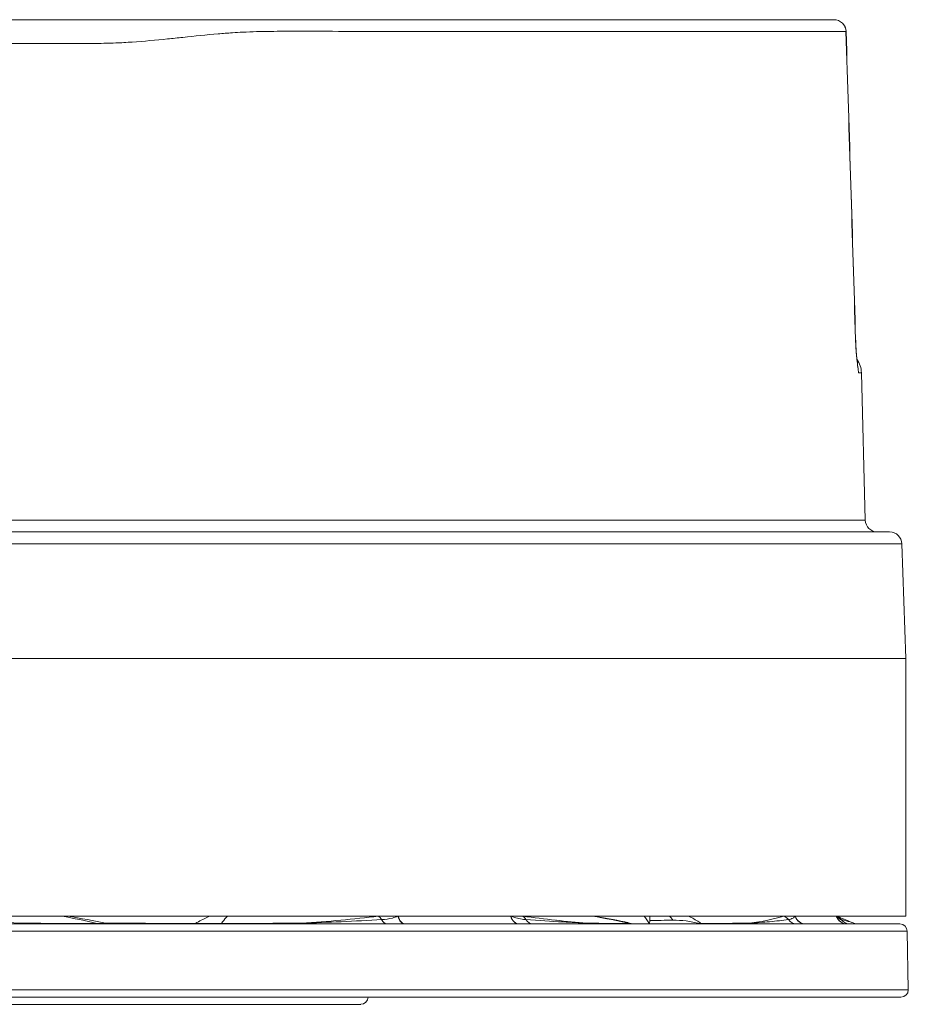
# Model space of a CAD drawing. Header units: inches. Extents: x 2.7 to 14.9, y -4.2 to 15.2.
# Tile 4 of 53: x 5.9 to 7.3, y 2.2 to 3.8. Entities that reach past the tile are written whole.
import ezdxf

# ---------------------------------------------------------------- set-up
doc = ezdxf.new("R2010")
doc.units = ezdxf.units.IN
doc.header["$MEASUREMENT"] = 0
doc.layers.add('Visible (ANSI)', color=7, linetype='Continuous', lineweight=18)
doc.layers.add('Visible Narrow (ANSI)', color=7, linetype='Continuous', lineweight=18)

msp = doc.modelspace()

# ---------------------------------------------------------------- linework, layer by layer
at = {"layer": 'Visible (ANSI)'}
for p, q in [((7.2511, 3.2185), (7.2573, 2.9807)), ((7.2966, 2.9615), (5.5547, 2.9615)), ((7.3163, 2.9425), (7.3228, 2.7573)), ((7.3228, 2.7573), (5.5573, 2.7573)), ((7.3228, 2.7573), (7.3228, 2.3415)), ((2.681, 2.3415), (7.3228, 2.3415)), ((6.9095, 2.3415), (6.9094, 2.3345)), ((6.9426, 2.3289), (5.1187, 2.3289)), ((5.9037, 2.33), (5.9037, 2.33)), ((6.0172, 2.3296), (6.0172, 2.3296)), ((6.807, 2.3301), (6.807, 2.3301)), ((6.9094, 2.3345), (6.9093, 2.3289)), ((7.0594, 2.3289), (6.9426, 2.3289)), ((7.3132, 2.3289), (7.0594, 2.3289)), ((7.325, 2.3173), (7.3267, 2.2226)), ((2.6889, 2.2107), (7.3149, 2.2107)), ((7.3267, 2.2226), (4.8838, 2.2226)), ((7.3267, 2.2224), (7.3267, 2.2226)), ((3.5605, 2.1991), (6.4433, 2.1991))]:
    msp.add_line(p, q, dxfattribs=at)
for centre, radius, start, end in [((7.2066, 3.7686), 0.0197, 1.7987, 90), ((7.2117, 3.2174), 0.0394, 1.5, 35.2929), ((7.277, 2.9812), 0.0197, 181.5, 270), ((7.2966, 2.9418), 0.0197, 2, 90), ((7.3132, 2.317), 0.0118, 1, 90), ((6.4433, 2.211), 0.0118, 270, 359), ((7.3149, 2.2226), 0.0118, 270, 359)]:
    msp.add_arc(centre, radius, start, end, dxfattribs=at)
for centre, ratio, start_param in [((7.2285, 2.3485), 0.979087, 5.080657), ((7.2287, 2.3485), 0.981285, 5.080657), ((5.8964, 2.3485), 0.511515, 5.937031), ((6.3511, 2.3485), 0.488396, 5.937031), ((6.8137, 2.3485), 0.872622, 5.937031), ((7.0763, 2.3485), 0.859274, 5.937031), ((7.2456, 2.3485), 0.999911, 5.937031)]:
    msp.add_ellipse(centre, major_axis=(0, -0.0197), ratio=ratio, start_param=start_param, end_param=6.283185, dxfattribs=at)
for points, knots in [([(5.2637, 3.7883), (5.5097, 3.7883), (5.7508, 3.7883), (5.9731, 3.7883), (5.9835, 3.7883), (5.9939, 3.7883), (6.0043, 3.7883), (6.0077, 3.7883), (6.0129, 3.7883), (6.0146, 3.7883), (6.0199, 3.7883), (6.029, 3.7883), (6.0421, 3.7883), (6.0465, 3.7883), (6.05, 3.7883), (6.0566, 3.7883), (6.1055, 3.7883), (6.1334, 3.7883), (6.14, 3.7883), (6.1403, 3.7883), (6.1405, 3.7883), (6.1411, 3.7883), (6.1415, 3.7883), (6.142, 3.7883), (6.1427, 3.7883), (6.1651, 3.7883), (6.1867, 3.7883), (6.2058, 3.7883), (6.2122, 3.7883), (6.2171, 3.7883), (6.2241, 3.7883), (6.2312, 3.7883), (6.238, 3.7883), (6.2446, 3.7883), (6.2513, 3.7883), (6.2594, 3.7883), (6.2639, 3.7883), (6.2708, 3.7883), (6.2798, 3.7883), (6.2907, 3.7883), (6.2943, 3.7883), (6.2991, 3.7883), (6.3023, 3.7883), (6.4037, 3.7883), (6.4984, 3.7883), (6.5858, 3.7883), (6.7606, 3.7883), (6.9048, 3.7883), (7.0102, 3.7883), (7.1157, 3.7883), (7.1824, 3.7883), (7.2066, 3.7883)], [0, 0, 0, 0, 0.25, 0.25, 0.25, 0.261719, 0.261719, 0.261719, 0.265625, 0.265625, 0.265625, 0.277344, 0.277344, 0.277344, 0.28125, 0.28125, 0.28125, 0.310547, 0.310547, 0.310547, 0.311789, 0.311789, 0.311789, 0.3125, 0.3125, 0.3125, 0.335938, 0.335938, 0.335938, 0.34375, 0.34375, 0.34375, 0.351563, 0.351563, 0.351563, 0.359375, 0.359375, 0.359375, 0.371094, 0.371094, 0.371094, 0.375, 0.375, 0.375, 0.5, 0.5, 0.5, 0.75, 0.75, 0.75, 1, 1, 1, 1]), ([(7.2417, 3.273), (7.2418, 3.2689), (7.242, 3.2648), (7.2424, 3.2568), (7.2427, 3.2528), (7.2434, 3.2448), (7.2438, 3.2409), (7.2446, 3.233), (7.2451, 3.2292), (7.2458, 3.2243), (7.2459, 3.2231), (7.246, 3.2224)], [0, 0, 0, 0, 0.0314213, 0.0314213, 0.0652661, 0.0652661, 0.1066011, 0.1066011, 0.1596061, 0.1596061, 0.1741336, 0.1741336, 0.1741336, 0.1741336]), ([(6.477, 2.3359), (6.4829, 2.3362), (6.4889, 2.3369), (6.4945, 2.3384), (6.4974, 2.3391), (6.5002, 2.3402), (6.5028, 2.3415)], [0, 0, 0, 0, 0.6487928, 0.6487928, 0.6487928, 0.9834464, 0.9834464, 0.9834464, 0.9834464]), ([(6.6859, 2.3415), (6.6929, 2.3384), (6.6994, 2.3369), (6.7059, 2.3362), (6.7072, 2.3361), (6.7084, 2.336), (6.7096, 2.3359)], [0.016686, 0.016686, 0.016686, 0.016686, 0.8456237, 0.8456237, 0.8456237, 1, 1, 1, 1]), ([(7.1332, 2.3359), (7.1358, 2.3362), (7.1384, 2.3369), (7.1407, 2.3384), (7.1418, 2.3391), (7.1429, 2.3402), (7.1437, 2.3415)], [0, 0, 0, 0, 0.6487928, 0.6487928, 0.6487928, 0.9834464, 0.9834464, 0.9834464, 0.9834464]), ([(7.2107, 2.3415), (7.2136, 2.3384), (7.2154, 2.3369), (7.2173, 2.3362), (7.2176, 2.3361), (7.218, 2.336), (7.2183, 2.3359)], [0.016686, 0.016686, 0.016686, 0.016686, 0.8456237, 0.8456237, 0.8456237, 1, 1, 1, 1]), ([(7.2114, 2.3415), (7.2115, 2.3414), (7.2116, 2.3413), (7.2119, 2.3408), (7.2121, 2.3407), (7.2121, 2.3407), (7.2121, 2.3407), (7.2121, 2.3407)], [0.01795859, 0.01795859, 0.01795859, 0.01795859, 0.02114, 0.02114, 0.03694722, 0.03694722, 0.0393078, 0.0393078, 0.0393078, 0.0393078]), ([(5.8929, 2.33), (5.9043, 2.33), (5.9156, 2.3299), (5.9269, 2.3299), (5.9575, 2.3297), (5.9877, 2.3297), (6.0174, 2.3296)], [0.0000001, 0.0000001, 0.0000001, 0.0000001, 0.2687501, 0.2687501, 0.2687501, 1, 1, 1, 1]), ([(6.0174, 2.3296), (6.0208, 2.3295), (6.0238, 2.3294), (6.0265, 2.3294), (6.0284, 2.3294), (6.0302, 2.3293), (6.0314, 2.3293), (6.0318, 2.3293), (6.0321, 2.3293), (6.0324, 2.3293), (6.0333, 2.3293), (6.0337, 2.3293), (6.0337, 2.3293), (6.0337, 2.3293), (6.0337, 2.3293), (6.0337, 2.3293), (6.0334, 2.3294), (6.0323, 2.3294), (6.0307, 2.3295), (6.0297, 2.3295), (6.0285, 2.3296), (6.0272, 2.3296)], [0, 0, 0, 0, 0.223158, 0.223158, 0.223158, 0.391354, 0.391354, 0.391354, 0.440523, 0.440523, 0.440523, 0.592444, 0.592444, 0.592444, 0.631428, 0.631428, 0.631428, 0.853375, 0.853375, 0.853375, 1, 1, 1, 1]), ([(6.0298, 2.3302), (6.0311, 2.3302), (6.0324, 2.3302), (6.0337, 2.3301), (6.0504, 2.3301), (6.0674, 2.33), (6.0844, 2.3299), (6.1157, 2.3298), (6.147, 2.3296), (6.1766, 2.3296)], [0.4852638, 0.4852638, 0.4852638, 0.4852638, 0.4992026, 0.4992026, 0.4992026, 0.6758476, 0.6758476, 0.6758476, 1, 1, 1, 1]), ([(6.1766, 2.3296), (6.1784, 2.3295), (6.1806, 2.3295), (6.1832, 2.3294), (6.1851, 2.3294), (6.1874, 2.3293), (6.1899, 2.3293), (6.1907, 2.3293), (6.1915, 2.3293), (6.1923, 2.3293), (6.1946, 2.3293), (6.1971, 2.3293), (6.1996, 2.3293), (6.2004, 2.3293), (6.2012, 2.3293), (6.2019, 2.3293), (6.2056, 2.3294), (6.2092, 2.3294), (6.2126, 2.3295), (6.2146, 2.3295), (6.2166, 2.3295), (6.2186, 2.3296)], [0, 0, 0, 0, 0.231654, 0.231654, 0.231654, 0.404597, 0.404597, 0.404597, 0.457187, 0.457187, 0.457187, 0.607536, 0.607536, 0.607536, 0.652535, 0.652535, 0.652535, 0.87136, 0.87136, 0.87136, 1, 1, 1, 1]), ([(6.2186, 2.3296), (6.2305, 2.3296), (6.2422, 2.3296), (6.2539, 2.3297), (6.2856, 2.3298), (6.3169, 2.3299), (6.3479, 2.33)], [0, 0, 0, 0, 0.2687537, 0.2687537, 0.2687537, 0.9999999, 0.9999999, 0.9999999, 0.9999999]), ([(6.8079, 2.33), (6.8144, 2.33), (6.8209, 2.3299), (6.8273, 2.3299), (6.8445, 2.3297), (6.8612, 2.3297), (6.877, 2.3296)], [0.0000001, 0.0000001, 0.0000001, 0.0000001, 0.2687501, 0.2687501, 0.2687501, 1, 1, 1, 1]), ([(6.8838, 2.3289), (6.8831, 2.3289), (6.8824, 2.3289), (6.881, 2.3291), (6.8804, 2.3293), (6.8797, 2.3295)], [-0.01302027, -0.01302027, -0.01302027, -0.01302027, -0.00651, -0.00651, -0.00000004, -0.00000004, -0.00000004, -0.00000004]), ([(6.9468, 2.3349), (6.9406, 2.3348), (6.9344, 2.3347), (6.9219, 2.3346), (6.9156, 2.3345), (6.9094, 2.3344)], [0.0000471, 0.0000471, 0.0000471, 0.0000471, 0.0525698, 0.0525698, 0.1050825, 0.1050825, 0.1050825, 0.1050825]), ([(6.9898, 2.3295), (6.9828, 2.3314), (6.9756, 2.3328), (6.9613, 2.3346), (6.9541, 2.335), (6.9468, 2.3349)], [0.0000075, 0.0000075, 0.0000075, 0.0000075, 0.0605141, 0.0605141, 0.1210851, 0.1210851, 0.1210851, 0.1210851]), ([(6.9898, 2.3295), (6.9905, 2.3293), (6.9913, 2.3291), (6.9928, 2.3289), (6.9936, 2.3289), (6.9944, 2.3289)], [-0.01302029, -0.01302029, -0.01302029, -0.01302029, -0.00651044, -0.00651044, -0.00000028, -0.00000028, -0.00000028, -0.00000028]), ([(6.9932, 2.3296), (7.0005, 2.3296), (7.0077, 2.3296), (7.0148, 2.3297), (7.0341, 2.3298), (7.0526, 2.3299), (7.0705, 2.33)], [0, 0, 0, 0, 0.2687537, 0.2687537, 0.2687537, 0.9999999, 0.9999999, 0.9999999, 0.9999999])]:
    msp.add_open_spline(points, degree=3, knots=knots, dxfattribs=at)
for points in [[(7.2263, 3.7692), (7.2315, 3.6038), (7.2366, 3.4384), (7.2417, 3.273)], [(7.246, 3.2224), (7.2462, 3.2211), (7.2463, 3.2198), (7.2464, 3.2185)], [(5.9704, 2.3414), (5.9916, 2.338), (6.0127, 2.334), (6.0337, 2.3293)], [(6.4716, 2.3413), (6.471, 2.3413), (6.4705, 2.3414), (6.47, 2.3415)], [(6.4716, 2.3413), (6.4755, 2.3413), (6.4795, 2.3411), (6.4834, 2.3413)], [(6.6975, 2.3414), (6.6999, 2.3412), (6.7022, 2.3413), (6.7045, 2.3413)], [(6.705, 2.3415), (6.7048, 2.3414), (6.7046, 2.3413), (6.7045, 2.3413)], [(6.8192, 2.3414), (6.8359, 2.3387), (6.8525, 2.3356), (6.8691, 2.3322)], [(7.126, 2.3413), (7.1256, 2.3413), (7.1252, 2.3414), (7.1248, 2.3415)], [(7.126, 2.3413), (7.1282, 2.3413), (7.1306, 2.3411), (7.1327, 2.3413)], [(7.1283, 2.3415), (7.1284, 2.3414), (7.1284, 2.3413), (7.1284, 2.3413)], [(7.2112, 2.3412), (7.2112, 2.3412), (7.2112, 2.3413), (7.2112, 2.3413)], [(7.2115, 2.3414), (7.2136, 2.3406), (7.2155, 2.3398), (7.2173, 2.339)], [(7.2173, 2.3388), (7.2253, 2.3355), (7.232, 2.3328), (7.2375, 2.3306)], [(5.9037, 2.33), (5.9054, 2.33), (5.9071, 2.33), (5.9088, 2.33)], [(6.0458, 2.3302), (6.0455, 2.3297), (6.0452, 2.3293), (6.0449, 2.3289)], [(6.7587, 2.335), (6.7588, 2.3349), (6.7589, 2.3349), (6.759, 2.3348)], [(6.8556, 2.3343), (6.8556, 2.3343), (6.8556, 2.3343), (6.8556, 2.3343)], [(6.8691, 2.3322), (6.8726, 2.3314), (6.8762, 2.3305), (6.8797, 2.3295)], [(6.877, 2.3296), (6.878, 2.3295), (6.8789, 2.3295), (6.8797, 2.3295)], [(6.9898, 2.3295), (6.991, 2.3295), (6.9921, 2.3295), (6.9932, 2.3296)], [(7.2246, 2.3293), (7.2245, 2.3293), (7.2245, 2.3293), (7.2244, 2.3293)], [(7.2389, 2.33), (7.2389, 2.33), (7.2389, 2.33), (7.2389, 2.33)], [(7.2389, 2.33), (7.2389, 2.33), (7.2389, 2.33), (7.2389, 2.33)]]:
    msp.add_open_spline(points, degree=3, dxfattribs=at)
at = {"layer": 'Visible Narrow (ANSI)'}
for p, q in [((7.2464, 3.2185), (7.2511, 3.2185)), ((7.2573, 2.9807), (2.7465, 2.9807)), ((5.5611, 2.9425), (7.3163, 2.9425)), ((2.6787, 2.3173), (7.325, 2.3173)), ((7.3267, 2.2224), (2.6771, 2.2224))]:
    msp.add_line(p, q, dxfattribs=at)
for centre, major_axis, ratio, start_param, end_param in [((7.2066, 3.7686), (0, 0.0197), 0.99531, 4.738569, 6.283185), ((7.2066, 3.7686), (0.0197, 0.0006), 0.05231, 6.186201, 6.283185), ((5.5341, -22.0267), (-0.258, 49.5915), 0.043111, 5.247535, 5.259209), ((7.222, 3.2724), (0.0197, 0.0006), 0.052311, 6.1985, 6.283185), ((6.4676, 2.3232), (0.0024, -0.0195), 0.675599, 2.190752, 2.662122), ((6.5153, 2.3485), (0, -0.0197), 0.657404, 5.080657, 6.283185), ((6.5159, 2.3485), (0, -0.0197), 0.665728, 5.080657, 6.283185), ((6.6989, 2.3485), (0, -0.0197), 0.746194, 5.080657, 6.283185), ((6.6994, 2.3485), (0, -0.0197), 0.753539, 5.080657, 6.283185), ((6.6978, 2.3232), (0.0026, 0.0195), 0.731802, 5.511681, 5.983052), ((7.1192, 2.3232), (0.0057, -0.0188), 0.950986, 1.992901, 2.464272), ((7.1613, 2.3485), (0, -0.0197), 0.946098, 5.080657, 6.283185), ((7.1615, 2.3485), (0, -0.0197), 0.949635, 5.080657, 6.283185), ((7.2034, 2.3232), (0.0075, 0.0182), 0.971558, 5.793063, 6.232397), ((6.4863, 2.3485), (0, -0.0197), 0.620792, 5.411498, 6.283185), ((6.7214, 2.3485), (0, -0.0197), 0.783975, 5.411498, 6.283185), ((7.1472, 2.3485), (0, -0.0197), 0.929609, 5.411498, 6.283185), ((7.2332, 2.3485), (0, -0.0197), 0.989339, 5.411498, 6.283185)]:
    msp.add_ellipse(centre, major_axis=major_axis, ratio=ratio, start_param=start_param, end_param=end_param, dxfattribs=at)
for points, knots in [([(7.2262, 3.7691), (7.2211, 3.7692), (7.2143, 3.7691), (7.2056, 3.7691), (7.1974, 3.7691), (7.1876, 3.7691), (7.1763, 3.7691), (7.1554, 3.7691), (7.1293, 3.7691), (7.0981, 3.7691), (7.084, 3.7691), (7.0688, 3.7691), (7.0525, 3.7691), (7.0446, 3.7691), (7.0365, 3.7691), (7.0281, 3.7691), (7.0204, 3.7691), (7.0125, 3.7691), (7.0044, 3.7691), (6.9888, 3.7691), (6.9723, 3.7691), (6.9552, 3.7691), (6.8668, 3.7691), (6.759, 3.7691), (6.6349, 3.7691), (6.6279, 3.7691), (6.621, 3.7691), (6.6139, 3.7691), (6.6093, 3.7691), (6.6046, 3.7691), (6.5999, 3.7691), (6.5994, 3.7691), (6.599, 3.7691), (6.5985, 3.7691), (6.5953, 3.7691), (6.5921, 3.7691), (6.5889, 3.7691), (6.5876, 3.7691), (6.5864, 3.7691), (6.5851, 3.7691), (6.54, 3.7691), (6.4929, 3.7691), (6.4441, 3.7692), (6.4197, 3.7693), (6.3948, 3.7696), (6.3695, 3.7697), (6.3511, 3.7698), (6.3326, 3.7697), (6.3138, 3.7696), (6.3067, 3.7695), (6.2996, 3.7695), (6.2924, 3.7693), (6.2867, 3.7693), (6.281, 3.7692), (6.2752, 3.769), (6.2679, 3.7688), (6.2604, 3.7685), (6.253, 3.7682), (6.2474, 3.7679), (6.2418, 3.7675), (6.2361, 3.7672), (6.2285, 3.7666), (6.2208, 3.766), (6.213, 3.7654), (6.1943, 3.7639), (6.1754, 3.7619), (6.1563, 3.7598), (6.148, 3.7589), (6.1398, 3.758), (6.1315, 3.7572), (6.1126, 3.7553), (6.0936, 3.7535), (6.0744, 3.7522), (6.0655, 3.7516), (6.0567, 3.7511), (6.0478, 3.7507), (6.0427, 3.7505), (6.0377, 3.7504), (6.0327, 3.7503), (6.0215, 3.75), (6.0103, 3.75), (5.999, 3.75), (5.9962, 3.75), (5.9933, 3.75), (5.9905, 3.75), (5.981, 3.75), (5.9716, 3.75), (5.9621, 3.75), (5.8872, 3.7501), (5.8103, 3.75), (5.7319, 3.75), (5.6534, 3.75), (5.5735, 3.75), (5.4926, 3.75), (5.4187, 3.75), (5.3438, 3.75), (5.2684, 3.75), (5.2614, 3.75), (5.2544, 3.75), (5.2473, 3.75)], [0, 0, 0, 0, 0.051219, 0.051219, 0.051219, 0.099691, 0.099691, 0.099691, 0.188395, 0.188395, 0.188395, 0.228626, 0.228626, 0.228626, 0.2482, 0.2482, 0.2482, 0.26611, 0.26611, 0.26611, 0.300847, 0.300847, 0.300847, 0.479817, 0.479817, 0.479817, 0.489822, 0.489822, 0.489822, 0.496446, 0.496446, 0.496446, 0.497078, 0.497078, 0.497078, 0.501587, 0.501587, 0.501587, 0.503347, 0.503347, 0.503347, 0.566247, 0.566247, 0.566247, 0.597697, 0.597697, 0.597697, 0.620525, 0.620525, 0.620525, 0.629147, 0.629147, 0.629147, 0.636035, 0.636035, 0.636035, 0.644889, 0.644889, 0.644889, 0.651557, 0.651557, 0.651557, 0.66063, 0.66063, 0.66063, 0.682683, 0.682683, 0.682683, 0.69221, 0.69221, 0.69221, 0.713814, 0.713814, 0.713814, 0.723746, 0.723746, 0.723746, 0.729344, 0.729344, 0.729344, 0.741726, 0.741726, 0.741726, 0.744859, 0.744859, 0.744859, 0.75521, 0.75521, 0.75521, 0.836807, 0.836807, 0.836807, 0.918403, 0.918403, 0.918403, 0.99304, 0.99304, 0.99304, 1, 1, 1, 1]), ([(7.2464, 3.2185), (7.246, 3.2213), (7.2457, 3.2241), (7.2453, 3.227), (7.2448, 3.2309), (7.2442, 3.2352), (7.2437, 3.2403), (7.2436, 3.2416), (7.2434, 3.2431), (7.2433, 3.2445), (7.2429, 3.2485), (7.2426, 3.253), (7.2423, 3.2578), (7.242, 3.2626), (7.2418, 3.2677), (7.2416, 3.2729)], [0, 0, 0, 0, 0.2133993, 0.2133993, 0.2133993, 0.500403, 0.500403, 0.500403, 0.5777895, 0.5777895, 0.5777895, 0.7882606, 0.7882606, 0.7882606, 1, 1, 1, 1]), ([(6.1766, 2.3296), (6.1826, 2.3332), (6.1896, 2.3369), (6.1948, 2.3394), (6.1962, 2.3401), (6.1976, 2.3408), (6.1991, 2.3415)], [0.0000001, 0.0000001, 0.0000001, 0.0000001, 0.25, 0.25, 0.25, 0.3195373, 0.3195373, 0.3195373, 0.3195373]), ([(6.2186, 2.3296), (6.2209, 2.3332), (6.2234, 2.3363), (6.226, 2.339), (6.2269, 2.3399), (6.2276, 2.3407), (6.2284, 2.3415)], [0.0001144, 0.0001144, 0.0001144, 0.0001144, 0.25, 0.25, 0.25, 0.3349438, 0.3349438, 0.3349438, 0.3349438]), ([(6.9932, 2.3296), (6.9875, 2.3331), (6.9821, 2.3362), (6.9768, 2.339), (6.9749, 2.3399), (6.9733, 2.3407), (6.9718, 2.3415)], [0.0000034, 0.0000034, 0.0000034, 0.0000034, 0.25, 0.25, 0.25, 0.3357367, 0.3357367, 0.3357367, 0.3357367]), ([(6.3479, 2.33), (6.3696, 2.3307), (6.3908, 2.3316), (6.4115, 2.3325), (6.4339, 2.3335), (6.4556, 2.3346), (6.477, 2.3359)], [0, 0, 0, 0, 0.481641, 0.481641, 0.481641, 1, 1, 1, 1]), ([(6.7096, 2.3359), (6.7303, 2.3345), (6.7504, 2.3332), (6.7695, 2.3321), (6.7828, 2.3313), (6.7956, 2.3306), (6.8079, 2.33)], [0, 0, 0, 0, 0.590229, 0.590229, 0.590229, 1, 1, 1, 1]), ([(7.0705, 2.33), (7.0822, 2.3307), (7.0929, 2.3316), (7.103, 2.3325), (7.1138, 2.3335), (7.1238, 2.3346), (7.1332, 2.3359)], [0, 0, 0, 0, 0.481641, 0.481641, 0.481641, 1, 1, 1, 1]), ([(7.2183, 2.3359), (7.2242, 2.3345), (7.2291, 2.3332), (7.2329, 2.3321), (7.2355, 2.3313), (7.2376, 2.3306), (7.2389, 2.33)], [0, 0, 0, 0, 0.590229, 0.590229, 0.590229, 1, 1, 1, 1])]:
    msp.add_open_spline(points, degree=3, knots=knots, dxfattribs=at)
for points in [[(5.7415, 2.3413), (5.7927, 2.3366), (5.8432, 2.3328), (5.8929, 2.33)], [(6.0174, 2.3296), (6.0001, 2.3338), (5.9797, 2.338), (5.9609, 2.3414)], [(6.3479, 2.33), (6.3905, 2.3328), (6.4319, 2.3366), (6.4716, 2.3413)], [(6.7045, 2.3413), (6.7406, 2.3366), (6.7751, 2.3328), (6.8079, 2.33)], [(6.877, 2.3296), (6.8586, 2.3339), (6.8371, 2.338), (6.8173, 2.3414)], [(6.9003, 2.3415), (6.9033, 2.3379), (6.9063, 2.3334), (6.9093, 2.3289)], [(6.9468, 2.3349), (6.945, 2.3375), (6.9433, 2.3396), (6.9416, 2.3415)], [(7.0705, 2.33), (7.0911, 2.3328), (7.1096, 2.3366), (7.126, 2.3413)], [(7.2117, 2.3411), (7.2137, 2.3403), (7.2155, 2.3395), (7.2173, 2.3388)], [(6.9094, 2.3344), (6.9094, 2.3344), (6.9094, 2.3344), (6.9094, 2.3344)], [(7.2147, 2.3349), (7.2146, 2.3349), (7.2146, 2.3349), (7.2145, 2.3349)]]:
    msp.add_open_spline(points, degree=3, dxfattribs=at)

doc.saveas('drawing.dxf')
